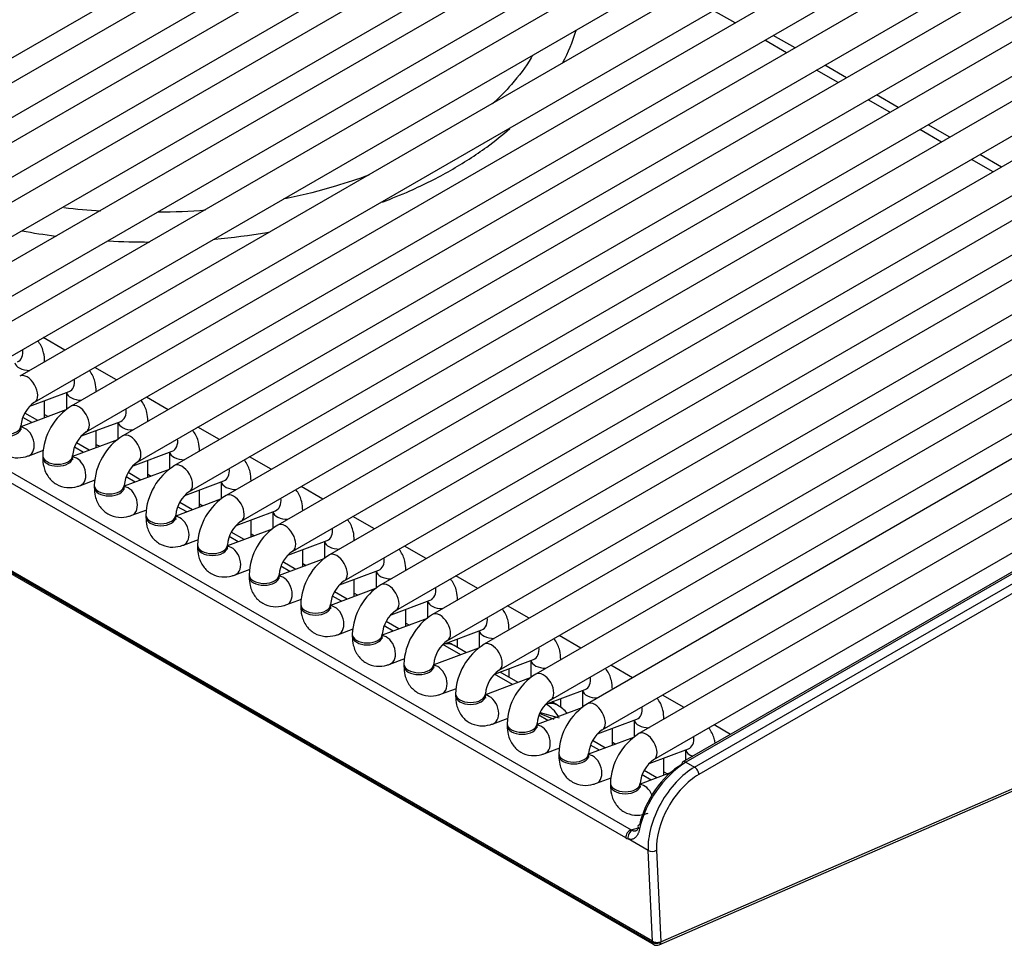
# Model space of a CAD drawing. Header units: millimetres. Extents: x 0 to 287, y 0 to 200.
# Tile 27 of 41: x 206.54 to 214.77, y 98.71 to 106.45. Entities that reach past the tile are written whole.
import ezdxf

# ---------------------------------------------------------------- set-up
doc = ezdxf.new("R2010")
doc.units = ezdxf.units.MM
doc.layers.add('130.666_BW4C_CTM', color=7, linetype='Continuous')
doc.layers.add('Standard', color=7, linetype='Continuous')

# ---------------------------------------------------------------- blocks, each defined once
blk = doc.blocks.new('SE3')
at = {"layer": '130.666_BW4C_CTM', "color": 7, "linetype": 'Continuous'}
for p, q in [((204.0796, 104.7481), (213.2013, 110.0145)), ((213.5076, 109.982), (204.3859, 104.7156)), ((204.5109, 104.499), (213.6326, 109.7654)), ((213.9389, 109.7329), (204.8173, 104.4665)), ((204.9423, 104.25), (214.0639, 109.5164)), ((214.3703, 109.4839), (205.2486, 104.2175)), ((205.3736, 104.001), (214.4953, 109.2674)), ((214.8016, 109.2349), (205.6799, 103.9685)), ((205.8049, 103.752), (214.9266, 109.0184)), ((215.233, 108.9858), (206.1113, 103.7194)), ((206.2363, 103.5029), (215.358, 108.7693)), ((215.6643, 108.7368), (206.5426, 103.4704)), ((206.6676, 103.2539), (215.7893, 108.5203)), ((216.0956, 108.4878), (206.9739, 103.2214)), ((207.0989, 103.0049), (216.2206, 108.2713)), ((216.527, 108.2387), (207.4053, 102.9723)), ((211.8304, 98.7462), (195.779, 108.0134)), ((195.7801, 108.0039), (211.8314, 98.7367)), ((195.7902, 107.9859), (211.8415, 98.7186)), ((207.5303, 102.7558), (216.652, 108.0222)), ((216.9583, 107.9897), (207.8366, 102.7233)), ((207.9616, 102.5068), (217.0833, 107.7732)), ((217.3896, 107.7407), (208.268, 102.4743)), ((208.393, 102.2578), (217.5146, 107.5242)), ((217.821, 107.4916), (208.6993, 102.2252)), ((208.8243, 102.0087), (217.946, 107.2751)), ((218.2523, 107.2426), (209.1306, 101.9762)), ((209.2556, 101.7597), (218.3773, 107.0261)), ((218.5821, 106.935), (209.562, 101.7272)), ((209.687, 101.5107), (218.5896, 106.6506)), ((212.5213, 106.4241), (212.34, 106.5288)), ((218.5951, 106.4444), (209.9933, 101.4781)), ((212.9526, 106.1751), (212.7713, 106.2798)), ((213.0228, 106.2156), (212.8415, 106.3203)), ((210.1183, 101.2616), (218.6026, 106.16)), ((213.384, 105.9261), (213.2026, 106.0308)), ((213.4542, 105.9666), (213.2728, 106.0713)), ((218.608, 105.9538), (210.4246, 101.2291)), ((213.8153, 105.677), (213.634, 105.7817)), ((213.8855, 105.7176), (213.7042, 105.8222)), ((210.5496, 101.0126), (218.6155, 105.6694)), ((214.2466, 105.428), (214.0653, 105.5327)), ((214.3168, 105.4685), (214.1355, 105.5732)), ((218.621, 105.4632), (210.856, 100.9801)), ((214.678, 105.179), (214.4966, 105.2837)), ((214.7482, 105.2195), (214.5668, 105.3242)), ((210.981, 100.7636), (218.5979, 105.1612)), ((218.6059, 104.9564), (211.2873, 100.731)), ((211.4123, 100.5145), (218.7309, 104.7399)), ((219.0372, 104.7074), (211.7186, 100.482)), ((211.8436, 100.2655), (219.1622, 104.4909)), ((219.0549, 104.269), (212.0864, 100.2458)), ((219.0799, 104.2666), (212.1114, 100.2434)), ((212.1834, 100.2018), (219.1518, 104.225)), ((219.1871, 104.1638), (212.2187, 100.1406)), ((206.9198, 103.6882), (206.7384, 103.7928)), ((206.7513, 103.5909), (206.7513, 103.5915)), ((207.3511, 103.4391), (207.1698, 103.5438)), ((206.6278, 103.2197), (206.9553, 103.3421)), ((206.9327, 103.3336), (206.9327, 103.1919)), ((207.1827, 103.3419), (207.1827, 103.3425)), ((207.7824, 103.1901), (207.6011, 103.2948)), ((206.7513, 103.1225), (206.7513, 103.2659)), ((206.9279, 103.1885), (206.5533, 103.0485)), ((206.6442, 103.0825), (206.5687, 103.126)), ((206.693, 103.1007), (206.5858, 103.1626)), ((206.7513, 103.1497), (206.7799, 103.1332)), ((206.5533, 103.0396), (206.5533, 103.056)), ((207.0591, 102.9706), (207.3867, 103.0931)), ((207.364, 103.0846), (207.364, 102.9429)), ((207.614, 103.0928), (207.614, 103.0935)), ((208.2138, 102.9411), (208.0324, 103.0457)), ((205.9693, 102.9592), (211.652, 99.6782)), ((207.1827, 102.8735), (207.1827, 103.0168)), ((211.6076, 99.611), (205.9248, 102.8919)), ((207.3592, 102.9395), (206.9847, 102.7995)), ((207.0755, 102.8334), (207.0001, 102.877)), ((207.1243, 102.8517), (207.0171, 102.9136)), ((207.1827, 102.9007), (207.2113, 102.8842)), ((206.6182, 102.8059), (206.7425, 102.8523)), ((206.7347, 102.8069), (206.7347, 102.7906)), ((206.9847, 102.7906), (206.9847, 102.8069)), ((207.4904, 102.7216), (207.818, 102.844)), ((207.7953, 102.8356), (207.7953, 102.6938)), ((208.0453, 102.8438), (208.0453, 102.8445)), ((208.6451, 102.692), (208.4638, 102.7967)), ((207.614, 102.6244), (207.614, 102.7678)), ((207.7906, 102.6904), (207.416, 102.5504)), ((207.5069, 102.5844), (207.4314, 102.628)), ((207.5557, 102.6026), (207.4484, 102.6645)), ((207.614, 102.6517), (207.6426, 102.6351)), ((207.0495, 102.5568), (207.1739, 102.6033)), ((207.166, 102.5579), (207.166, 102.5416)), ((207.416, 102.5416), (207.416, 102.5579)), ((207.9218, 102.4726), (208.2493, 102.595)), ((208.2267, 102.5865), (208.2267, 102.4448)), ((208.4767, 102.5948), (208.4767, 102.5954)), ((209.0765, 102.443), (208.8951, 102.5477)), ((208.0453, 102.3754), (208.0453, 102.5188)), ((208.2219, 102.4414), (207.8473, 102.3014)), ((207.9382, 102.3354), (207.8627, 102.3789)), ((207.987, 102.3536), (207.8798, 102.4155)), ((208.0453, 102.4026), (208.0739, 102.3861)), ((207.4808, 102.3078), (207.6052, 102.3543)), ((207.5973, 102.3089), (207.5973, 102.2925)), ((207.8473, 102.2925), (207.8473, 102.3089)), ((208.3531, 102.2236), (208.6807, 102.346)), ((208.658, 102.3375), (208.658, 102.1958)), ((208.908, 102.3457), (208.908, 102.3464)), ((209.5078, 102.194), (209.3265, 102.2987)), ((208.4767, 102.1264), (208.4767, 102.2697)), ((208.6532, 102.1924), (208.2787, 102.0524)), ((208.3695, 102.0863), (208.2941, 102.1299)), ((208.4183, 102.1046), (208.3111, 102.1665)), ((208.4767, 102.1536), (208.5053, 102.1371)), ((207.9122, 102.0588), (208.0365, 102.1052)), ((208.0287, 102.0598), (208.0287, 102.0435)), ((208.2787, 102.0435), (208.2787, 102.0598)), ((208.7845, 101.9745), (209.112, 102.097)), ((209.0893, 102.0885), (209.0893, 101.9467)), ((209.3393, 102.0967), (209.3393, 102.0974)), ((209.9391, 101.9449), (209.7578, 102.0496)), ((208.908, 101.8773), (208.908, 102.0207)), ((209.0846, 101.9433), (208.71, 101.8034)), ((208.8009, 101.8373), (208.7254, 101.8809)), ((208.8497, 101.8555), (208.7424, 101.9174)), ((208.908, 101.9046), (208.9366, 101.888)), ((208.3435, 101.8097), (208.4679, 101.8562)), ((208.46, 101.8108), (208.46, 101.7945)), ((208.71, 101.7945), (208.71, 101.8108)), ((209.2158, 101.7255), (209.5434, 101.8479)), ((209.5207, 101.8394), (209.5207, 101.6977)), ((209.7707, 101.8477), (209.7707, 101.8483)), ((210.3705, 101.6959), (210.1891, 101.8006)), ((209.3393, 101.6283), (209.3393, 101.7717)), ((209.5159, 101.6943), (209.1413, 101.5543)), ((209.281, 101.6065), (209.1738, 101.6684)), ((209.3393, 101.6555), (209.3679, 101.639)), ((208.7749, 101.5607), (208.8992, 101.6072)), ((208.8913, 101.5618), (208.8913, 101.5454)), ((209.1413, 101.5454), (209.1413, 101.5618)), ((209.2322, 101.5883), (209.1568, 101.6318)), ((209.6471, 101.4765), (209.9747, 101.5989)), ((209.952, 101.5904), (209.952, 101.4487)), ((210.202, 101.5986), (210.202, 101.5993)), ((210.8018, 101.4469), (210.6205, 101.5516)), ((209.7707, 101.3793), (209.7707, 101.5226)), ((209.9472, 101.4453), (209.5727, 101.3053)), ((209.7123, 101.3575), (209.6051, 101.4194)), ((209.7707, 101.4065), (209.7993, 101.39)), ((209.2062, 101.3117), (209.3305, 101.3581)), ((209.3227, 101.3127), (209.3227, 101.2964)), ((209.5727, 101.2964), (209.5727, 101.3127)), ((209.6635, 101.3392), (209.5881, 101.3828)), ((210.0785, 101.2274), (210.406, 101.3499)), ((210.3833, 101.3414), (210.3833, 101.1996)), ((210.6333, 101.3496), (210.6333, 101.3503)), ((210.2292, 101.1404), (210.0796, 101.2268)), ((210.202, 101.2025), (210.202, 101.2736)), ((211.2331, 101.1978), (211.0518, 101.3025)), ((210.3786, 101.1962), (210.004, 101.0563)), ((210.278, 101.1587), (210.1746, 101.2183)), ((209.6375, 101.0626), (209.7619, 101.1091)), ((209.754, 101.0637), (209.754, 101.0474)), ((210.004, 101.0474), (210.004, 101.0637)), ((210.5098, 100.9784), (210.8374, 101.1008)), ((210.8147, 101.0923), (210.8147, 100.9506)), ((211.0647, 101.1006), (211.0647, 101.1012)), ((211.8865, 98.7161), (217.3756, 101.107)), ((211.9019, 98.7415), (217.391, 101.1324)), ((210.6605, 100.8914), (210.5098, 100.9784)), ((210.7093, 100.9096), (210.5586, 100.9966)), ((210.6333, 100.9535), (210.6333, 101.0246)), ((211.6645, 100.9488), (211.4831, 101.0535)), ((210.8099, 100.9472), (210.4354, 100.8072)), ((210.0689, 100.8136), (210.1932, 100.8601)), ((210.1854, 100.8147), (210.1854, 100.7983)), ((210.4354, 100.7983), (210.4354, 100.8147)), ((210.9411, 100.7294), (211.2687, 100.8518)), ((211.246, 100.8433), (211.246, 100.7016)), ((211.496, 100.8516), (211.496, 100.8522)), ((210.9436, 100.728), (210.9411, 100.7294)), ((211.0387, 100.7195), (210.9899, 100.7476)), ((211.0647, 100.7026), (211.0647, 100.7755)), ((212.0958, 100.6998), (211.9145, 100.8045)), ((211.2413, 100.6982), (210.8667, 100.5582)), ((211.0104, 100.5999), (210.8883, 100.649)), ((210.8932, 100.6595), (211.0517, 100.6154)), ((210.5002, 100.5646), (210.6246, 100.611)), ((210.6167, 100.5656), (210.6167, 100.5493)), ((210.8667, 100.5493), (210.8667, 100.5656)), ((210.9575, 100.5921), (210.8821, 100.6357)), ((211.3725, 100.4803), (211.7, 100.6028)), ((211.6773, 100.5943), (211.6773, 100.4526)), ((211.9273, 100.6025), (211.9273, 100.6032)), ((211.496, 100.3832), (211.496, 100.5265)), ((212.4842, 100.4755), (212.3458, 100.5554)), ((211.6726, 100.4492), (211.298, 100.3092)), ((211.4377, 100.3614), (211.3305, 100.4233)), ((211.496, 100.4104), (211.5246, 100.3939)), ((210.9315, 100.3155), (211.0559, 100.362)), ((211.3889, 100.3431), (211.3134, 100.3867)), ((211.8038, 100.2313), (212.1314, 100.3537)), ((212.1087, 100.3453), (212.1087, 100.2587)), ((211.048, 100.3166), (211.048, 100.3003)), ((211.298, 100.3003), (211.298, 100.3166)), ((211.9273, 100.1341), (211.9273, 100.2775)), ((212.1114, 100.2434), (212.1834, 100.2018)), ((211.9793, 100.1535), (211.7294, 100.0601)), ((211.869, 100.1123), (211.7618, 100.1742)), ((211.9273, 100.1613), (211.956, 100.1448)), ((211.3629, 100.0665), (211.4872, 100.113)), ((211.8202, 100.0941), (211.7448, 100.1376)), ((211.4794, 100.0676), (211.4794, 100.0512)), ((211.7294, 100.0512), (211.7294, 100.0676)), ((211.652, 99.6782), (211.7139, 99.6953)), ((211.795, 99.505), (211.6277, 99.6016)), ((211.8304, 98.7462), (211.795, 99.505)), ((211.8657, 99.5071), (211.9013, 98.7413)), ((211.8314, 98.7367), (211.8304, 98.7462)), ((211.9013, 98.7413), (211.9019, 98.7415))]:
    blk.add_line(p, q, dxfattribs=at)
for centre, radius, start, end in [((207.5112, 109.7438), 4.8996, 262.96028, 266.61758), ((207.6975, 109.7578), 4.9133, 270.04766, 274.65888), ((206.8191, 103.0345), 0.2667, 124.62549, 175.37451), ((207.2453, 102.7884), 0.511, 122.08, 177.91999), ((207.2505, 102.7854), 0.2667, 124.62549, 175.37451), ((207.6767, 102.5393), 0.511, 122.08, 177.91999), ((207.6818, 102.5364), 0.2667, 124.62549, 175.37451), ((208.108, 102.2903), 0.511, 122.08, 177.91999), ((208.1131, 102.2874), 0.2667, 124.62549, 175.37451), ((208.5394, 102.0413), 0.511, 122.08, 177.91999), ((208.5445, 102.0383), 0.2667, 124.62549, 175.37451), ((208.9707, 101.7923), 0.511, 122.08, 177.91999), ((208.9758, 101.7893), 0.2667, 124.62549, 175.37451), ((209.402, 101.5432), 0.511, 122.08, 177.91999), ((209.4071, 101.5403), 0.2667, 124.62549, 175.37451), ((209.8334, 101.2942), 0.511, 122.08, 177.91999), ((209.8385, 101.2912), 0.2667, 124.62549, 175.37451), ((210.2647, 101.0452), 0.511, 122.08, 177.91999), ((210.2698, 101.0422), 0.2667, 124.62549, 175.37451), ((210.0246, 100.9585), 0.3, 60, 71.4709), ((210.696, 100.7961), 0.511, 122.08, 177.91999), ((210.7012, 100.7932), 0.2667, 124.62549, 175.37451), ((211.1274, 100.5471), 0.511, 122.08, 177.91999), ((211.1325, 100.5441), 0.2667, 124.62549, 175.37451), ((211.5587, 100.2981), 0.511, 122.08, 177.91999), ((210.8887, 100.4597), 0.3, 39.96005, 60), ((211.5638, 100.2951), 0.2667, 124.62549, 175.37451), ((211.99, 100.049), 0.511, 122.08, 177.91999), ((212.6065, 99.4855), 0.9052, 123.15203, 167.13935), ((211.9952, 100.0461), 0.2667, 124.62549, 175.37451), ((211.8665, 98.7619), 0.05, 240, 293.53653)]:
    blk.add_arc(centre, radius, start, end, dxfattribs=at)
for centre, major_axis, ratio, start_param, end_param in [((206.4802, 103.7082), (-0.0438, 0.1171), 0.668835, 3.141593, 4.357227), ((206.6263, 103.5915), (0.125, 0), 0.57735, 3.260392, 4.721419), ((206.6051, 103.3621), (0.0625, -0.1083), 0.57735, 0.010317, 3.141277), ((206.9116, 103.4592), (-0.0438, 0.1171), 0.668835, 3.141593, 4.357227), ((207.0577, 103.3425), (0.125, 0), 0.57735, 3.260392, 4.721419), ((207.0364, 103.1131), (0.0625, -0.1083), 0.57735, 0.010317, 3.141277), ((207.3429, 103.2102), (-0.0438, 0.1171), 0.668835, 3.141593, 4.357227), ((206.4283, 103.056), (0.125, 0), 0.57735, 3.141702, 6.273725), ((206.4283, 103.0396), (0.125, 0), 0.57735, 3.141593, 6.283185), ((206.5744, 102.9229), (-0.0438, 0.1171), 0.668835, 3.141522, 6.010802), ((207.489, 103.0935), (0.125, 0), 0.57735, 3.260392, 4.721419), ((207.4678, 102.8641), (0.0625, -0.1083), 0.57735, 0.010317, 3.141277), ((207.7743, 102.9611), (-0.0438, 0.1171), 0.668835, 3.141593, 4.357227), ((206.8597, 102.8069), (0.125, 0), 0.57735, 3.141702, 6.273725), ((206.8597, 102.7906), (0.125, 0), 0.57735, 3.141593, 6.283185), ((207.0058, 102.6739), (-0.0438, 0.1171), 0.668835, 3.141522, 6.010802), ((207.9203, 102.8445), (0.125, 0), 0.57735, 3.260392, 4.721419), ((207.8991, 102.615), (0.0625, -0.1083), 0.57735, 0.010317, 3.141277), ((208.2056, 102.7121), (-0.0438, 0.1171), 0.668835, 3.141593, 4.357227), ((207.291, 102.5579), (0.125, 0), 0.57735, 3.141702, 6.273725), ((207.291, 102.5416), (0.125, 0), 0.57735, 3.141593, 6.283185), ((207.4371, 102.4249), (-0.0438, 0.1171), 0.668835, 3.141522, 6.010802), ((208.3517, 102.5954), (0.125, 0), 0.57735, 3.260392, 4.721419), ((208.3305, 102.366), (0.0625, -0.1083), 0.57735, 0.010317, 3.141277), ((208.6369, 102.4631), (-0.0438, 0.1171), 0.668835, 3.141593, 4.357227), ((207.7223, 102.3089), (0.125, 0), 0.57735, 3.141702, 6.273725), ((207.7223, 102.2925), (0.125, 0), 0.57735, 3.141593, 6.283185), ((207.8684, 102.1758), (-0.0438, 0.1171), 0.668835, 3.141522, 6.010802), ((208.783, 102.3464), (0.125, 0), 0.57735, 3.260392, 4.721419), ((208.7618, 102.117), (0.0625, -0.1083), 0.57735, 0.010317, 3.141277), ((209.0683, 102.214), (-0.0438, 0.1171), 0.668835, 3.141593, 4.357227), ((208.1537, 102.0598), (0.125, 0), 0.57735, 3.141702, 6.273725), ((208.2998, 101.9268), (-0.0438, 0.1171), 0.668835, 3.141522, 6.010802), ((209.2143, 102.0974), (0.125, 0), 0.57735, 3.260392, 4.721419), ((208.1537, 102.0435), (0.125, 0), 0.57735, 3.141593, 6.283185), ((209.1931, 101.868), (0.0625, -0.1083), 0.57735, 0.010317, 3.141277), ((209.4996, 101.965), (-0.0438, 0.1171), 0.668835, 3.141593, 4.357227), ((208.585, 101.8108), (0.125, 0), 0.57735, 3.141702, 6.273725), ((208.7311, 101.6778), (-0.0438, 0.1171), 0.668835, 3.141522, 6.010802), ((209.6457, 101.8483), (0.125, 0), 0.57735, 3.260392, 4.721419), ((208.585, 101.7945), (0.125, 0), 0.57735, 3.141593, 6.283185), ((209.6245, 101.6189), (0.0625, -0.1083), 0.57735, 0.010317, 3.141277), ((209.9309, 101.716), (-0.0438, 0.1171), 0.668835, 3.141593, 4.357227), ((209.0163, 101.5618), (0.125, 0), 0.57735, 3.141702, 6.273725), ((210.077, 101.5993), (0.125, 0), 0.57735, 3.260392, 4.721419), ((209.0163, 101.5454), (0.125, 0), 0.57735, 3.141593, 6.283185), ((209.1624, 101.4288), (-0.0438, 0.1171), 0.668835, 3.141522, 6.010802), ((210.0558, 101.3699), (0.0625, -0.1083), 0.57735, 0.010317, 3.141277), ((210.3623, 101.4669), (-0.0438, 0.1171), 0.668835, 3.141593, 4.357227), ((209.4477, 101.3127), (0.125, 0), 0.57735, 3.141702, 6.273725), ((210.5083, 101.3503), (0.125, 0), 0.57735, 3.260392, 4.721419), ((209.4477, 101.2964), (0.125, 0), 0.57735, 3.141593, 6.283185), ((209.5938, 101.1797), (-0.0438, 0.1171), 0.668835, 3.141522, 6.010802), ((210.0246, 100.9585), (-0.15, -0.2598), 0.57735, 3.141593, 3.665191), ((210.4871, 101.1209), (0.0625, -0.1083), 0.57735, 0.010317, 3.141277), ((210.7936, 101.2179), (-0.0438, 0.1171), 0.668835, 3.141593, 4.357227), ((209.879, 101.0637), (0.125, 0), 0.57735, 3.141702, 6.273725), ((210.9397, 101.1012), (0.125, 0), 0.57735, 3.260392, 4.721419), ((209.879, 101.0474), (0.125, 0), 0.57735, 3.141593, 6.283185), ((210.0251, 100.9307), (-0.0438, 0.1171), 0.668835, 3.141522, 6.010802), ((210.9185, 100.8718), (0.0625, -0.1083), 0.57735, 0.010317, 3.141277), ((211.2249, 100.9689), (-0.0438, 0.1171), 0.668835, 3.141593, 4.357227), ((210.3104, 100.8147), (0.125, 0), 0.57735, 3.141702, 6.273725), ((211.371, 100.8522), (0.125, 0), 0.57735, 3.260392, 4.721419), ((210.3104, 100.7983), (0.125, 0), 0.57735, 3.141593, 6.283185), ((210.4564, 100.6817), (-0.0438, 0.1171), 0.668835, 3.141522, 6.010802), ((210.8887, 100.4597), (-0.15, -0.2598), 0.57735, 3.141593, 3.665191), ((211.3498, 100.6228), (0.0625, -0.1083), 0.57735, 0.010317, 3.141277), ((210.8887, 100.4597), (-0.0776, 0.2898), 0.707107, 5.120861, 5.667706), ((211.6563, 100.7199), (-0.0438, 0.1171), 0.668835, 3.141593, 4.357227), ((210.7417, 100.5656), (0.125, 0), 0.57735, 3.141702, 6.273725), ((211.8023, 100.6032), (0.125, 0), 0.57735, 3.260392, 4.721419), ((210.7417, 100.5493), (0.125, 0), 0.57735, 3.141593, 6.283185), ((210.8878, 100.4326), (-0.0438, 0.1171), 0.668835, 3.141522, 6.013877), ((211.7811, 100.3738), (0.0625, -0.1083), 0.57735, 0.010317, 3.141277), ((212.0876, 100.4708), (-0.0438, 0.1171), 0.668835, 3.141593, 4.357227), ((212.2337, 100.3541), (0.125, 0), 0.57735, 3.260392, 4.157288), ((211.173, 100.3166), (0.125, 0), 0.57735, 3.141702, 6.273725), ((211.173, 100.3003), (0.125, 0), 0.57735, 3.141593, 6.283185), ((211.3191, 100.1836), (-0.0438, 0.1171), 0.668835, 3.141522, 6.010802), ((212.1114, 100.2025), (0.025, -0.0433), 0.57735, 3.141593, 3.892084), ((212.1114, 100.2025), (0.025, -0.0433), 0.57735, 2.356195, 3.141593), ((212.0638, 99.8232), (-0.2626, -0.4256), 0.556861, 3.943267, 5.276914), ((212.1834, 99.7528), (-0.275, -0.4763), 0.57735, 3.926991, 5.550147), ((212.1834, 100.161), (0.025, -0.0433), 0.57735, 0.785398, 2.356195), ((212.2187, 99.7323), (0.25, 0.433), 0.57735, 0.785398, 2.408554), ((211.6044, 100.0676), (0.125, 0), 0.57735, 3.141702, 6.273725), ((211.6044, 100.0512), (0.125, 0), 0.57735, 3.141593, 6.283185), ((211.7504, 99.9346), (-0.0438, 0.1171), 0.668835, 4.75921, 6.010802), ((211.6429, 99.6335), (0.025, 0.0433), 0.57735, 0.523599, 2.408554), ((211.663, 99.6241), (0.0166, 0.0472), 0.687149, 0.413232, 2.290497), ((211.6373, 99.7586), (0.0601, -0.0858), 0.460877, -0.783198, -0.591119), ((211.7583, 99.6972), (0.0489, -0.0106), 0.444894, 2.470589, 4.033186), ((211.602, 99.736), (0.0775, -0.1326), 0.548038, -0.76518, -0.573101), ((211.8303, 99.5275), (0.0499, 0.0023), 0.606775, 3.899404, 5.4702), ((211.866, 98.7617), (0.0501, -0.0045), 0.503419, 3.968267, 5.539064), ((211.8665, 98.7619), (-0.0497, -0.0056), 0.643408, 0.716376, 2.287173), ((211.8665, 98.7619), (0.025, 0.0433), 0.57735, 2.478368, 3.141593), ((211.8665, 98.7619), (-0.02, 0.0458), 0.643408, 3.141593, 3.996013)]:
    blk.add_ellipse(centre, major_axis=major_axis, ratio=ratio, start_param=start_param, end_param=end_param, dxfattribs=at)
for points, knots in [([(211.0819, 106.091), (211.0822, 106.0916), (211.1276, 106.1778), (211.1654, 106.2691), (211.1928, 106.3613), (211.1938, 106.3645)], [0.55738973, 0.55738973, 0.55738973, 0.55738973, 0.55763205, 0.5910471, 0.59222824, 0.59222824, 0.59222824, 0.59222824]), ([(210.8309, 106.154), (210.8265, 106.1465), (210.7768, 106.0635), (210.675, 105.9255), (210.5523, 105.8008), (210.4948, 105.7485)], [0.81755588, 0.81755588, 0.81755588, 0.81755588, 0.81999858, 0.84469661, 0.86338762, 0.86338762, 0.86338762, 0.86338762]), ([(209.5748, 104.9271), (209.6525, 104.9563), (209.8512, 105.0373), (210.1495, 105.1871), (210.4255, 105.3652), (210.5791, 105.4888), (210.6397, 105.5426)], [0.3676702, 0.3676702, 0.3676702, 0.3676702, 0.3885532, 0.4223591, 0.4562113, 0.4807772, 0.4807772, 0.4807772, 0.4807772]), ([(209.4615, 105.1518), (209.371, 105.1186), (209.154, 105.0472), (208.9055, 104.9818), (208.7625, 104.9557), (208.7497, 104.9534)], [0.94780901, 0.94780901, 0.94780901, 0.94780901, 0.96615325, 0.99043187, 0.99278375, 0.99278375, 0.99278375, 0.99278375]), ([(206.5634, 104.6855), (206.6555, 104.669), (206.75, 104.6544), (206.8453, 104.6421), (206.8467, 104.642)], [0.13091392, 0.13091392, 0.13091392, 0.13091392, 0.15271712, 0.15302749, 0.15302749, 0.15302749, 0.15302749]), ([(207.278, 104.6023), (207.2797, 104.6022), (207.3962, 104.5957), (207.5132, 104.5925), (207.6286, 104.5926)], [0.18601034, 0.18601034, 0.18601034, 0.18601034, 0.1863879, 0.21250959, 0.21250959, 0.21250959, 0.21250959]), ([(208.1656, 104.6165), (208.1678, 104.6167), (208.317, 104.63), (208.4738, 104.65), (208.6256, 104.6754), (208.6344, 104.6769)], [0.25320248, 0.25320248, 0.25320248, 0.25320248, 0.25371205, 0.28738359, 0.28946799, 0.28946799, 0.28946799, 0.28946799]), ([(206.7513, 103.5915), (206.75, 103.6192), (206.7459, 103.6742), (206.7198, 103.7336), (206.6962, 103.7634), (206.693, 103.7672)], [0, 0, 0, 0, 0.1573015, 0.3683338, 0.3997381, 0.3997381, 0.3997381, 0.3997381]), ([(207.1827, 103.3425), (207.1813, 103.3702), (207.1772, 103.4252), (207.1511, 103.4845), (207.1276, 103.5144), (207.1244, 103.5182)], [0, 0, 0, 0, 0.1573015, 0.3683338, 0.3997381, 0.3997381, 0.3997381, 0.3997381]), ([(207.614, 103.0935), (207.6126, 103.1212), (207.6086, 103.1761), (207.5825, 103.2355), (207.5589, 103.2654), (207.5557, 103.2691)], [0, 0, 0, 0, 0.1573015, 0.3683338, 0.3997381, 0.3997381, 0.3997381, 0.3997381]), ([(206.3033, 103.0396), (206.3047, 103.0119), (206.3088, 102.957), (206.3452, 102.8741), (206.4158, 102.8103), (206.5032, 102.7833), (206.5746, 102.791), (206.6088, 102.8026), (206.6182, 102.8059)], [0, 0, 0, 0, 0.157301, 0.368334, 0.557867, 0.755812, 0.942355, 1, 1, 1, 1]), ([(206.5556, 103.0208), (206.5557, 103.0208), (206.5552, 103.0219), (206.5535, 103.0297), (206.5534, 103.0379), (206.5533, 103.0396)], [0.7480317, 0.7480317, 0.7480317, 0.7480317, 0.8183755, 0.9672593, 1, 1, 1, 1]), ([(208.0453, 102.8445), (208.044, 102.8722), (208.0399, 102.9271), (208.0138, 102.9865), (207.9902, 103.0163), (207.987, 103.0201)], [0, 0, 0, 0, 0.1573015, 0.3683338, 0.3997381, 0.3997381, 0.3997381, 0.3997381]), ([(206.7347, 102.7906), (206.736, 102.7629), (206.7401, 102.7079), (206.7765, 102.6251), (206.8472, 102.5612), (206.9345, 102.5343), (207.0059, 102.542), (207.0401, 102.5535), (207.0495, 102.5568)], [0, 0, 0, 0, 0.157301, 0.368334, 0.557867, 0.755812, 0.942355, 1, 1, 1, 1]), ([(206.987, 102.7718), (206.987, 102.7718), (206.9865, 102.7729), (206.9848, 102.7807), (206.9847, 102.7889), (206.9847, 102.7906)], [0.7480317, 0.7480317, 0.7480317, 0.7480317, 0.8183755, 0.9672593, 1, 1, 1, 1]), ([(208.4767, 102.5954), (208.4753, 102.6231), (208.4712, 102.6781), (208.4451, 102.7374), (208.4216, 102.7673), (208.4184, 102.7711)], [0, 0, 0, 0, 0.1573015, 0.3683338, 0.3997381, 0.3997381, 0.3997381, 0.3997381]), ([(207.166, 102.5416), (207.1674, 102.5139), (207.1714, 102.4589), (207.2079, 102.3761), (207.2785, 102.3122), (207.3658, 102.2853), (207.4372, 102.293), (207.4714, 102.3045), (207.4808, 102.3078)], [0, 0, 0, 0, 0.157301, 0.368334, 0.557867, 0.755812, 0.942355, 1, 1, 1, 1]), ([(207.4183, 102.5228), (207.4183, 102.5227), (207.4179, 102.5239), (207.4161, 102.5317), (207.416, 102.5398), (207.416, 102.5416)], [0.7480317, 0.7480317, 0.7480317, 0.7480317, 0.8183755, 0.9672593, 1, 1, 1, 1]), ([(208.908, 102.3464), (208.9067, 102.3741), (208.9026, 102.4291), (208.8765, 102.4884), (208.8529, 102.5183), (208.8497, 102.522)], [0, 0, 0, 0, 0.1573015, 0.3683338, 0.3997381, 0.3997381, 0.3997381, 0.3997381]), ([(207.5973, 102.2925), (207.5987, 102.2648), (207.6028, 102.2099), (207.6392, 102.127), (207.7099, 102.0632), (207.7972, 102.0362), (207.8686, 102.044), (207.9028, 102.0555), (207.9122, 102.0588)], [0, 0, 0, 0, 0.157301, 0.368334, 0.557867, 0.755812, 0.942355, 1, 1, 1, 1]), ([(207.8496, 102.2737), (207.8497, 102.2737), (207.8492, 102.2748), (207.8475, 102.2826), (207.8474, 102.2908), (207.8473, 102.2925)], [0.7480317, 0.7480317, 0.7480317, 0.7480317, 0.8183755, 0.9672593, 1, 1, 1, 1]), ([(209.3393, 102.0974), (209.338, 102.1251), (209.3339, 102.18), (209.3078, 102.2394), (209.2842, 102.2692), (209.2811, 102.273)], [0, 0, 0, 0, 0.1573015, 0.3683338, 0.3997381, 0.3997381, 0.3997381, 0.3997381]), ([(208.0287, 102.0435), (208.03, 102.0158), (208.0341, 101.9608), (208.0705, 101.878), (208.1412, 101.8141), (208.2285, 101.7872), (208.2999, 101.7949), (208.3341, 101.8064), (208.3435, 101.8097)], [0, 0, 0, 0, 0.157301, 0.368334, 0.557867, 0.755812, 0.942355, 1, 1, 1, 1]), ([(208.281, 102.0247), (208.281, 102.0247), (208.2805, 102.0258), (208.2788, 102.0336), (208.2787, 102.0418), (208.2787, 102.0435)], [0.7480317, 0.7480317, 0.7480317, 0.7480317, 0.8183755, 0.9672593, 1, 1, 1, 1]), ([(209.7707, 101.8483), (209.7693, 101.876), (209.7652, 101.931), (209.7391, 101.9903), (209.7156, 102.0202), (209.7124, 102.024)], [0, 0, 0, 0, 0.1573015, 0.3683338, 0.3997381, 0.3997381, 0.3997381, 0.3997381]), ([(208.46, 101.7945), (208.4614, 101.7668), (208.4654, 101.7118), (208.5019, 101.629), (208.5725, 101.5651), (208.6598, 101.5382), (208.7312, 101.5459), (208.7654, 101.5574), (208.7749, 101.5607)], [0, 0, 0, 0, 0.157301, 0.368334, 0.557867, 0.755812, 0.942355, 1, 1, 1, 1]), ([(208.7123, 101.7757), (208.7123, 101.7756), (208.7119, 101.7768), (208.7101, 101.7846), (208.71, 101.7927), (208.71, 101.7945)], [0.7480317, 0.7480317, 0.7480317, 0.7480317, 0.8183755, 0.9672593, 1, 1, 1, 1]), ([(210.202, 101.5993), (210.2007, 101.627), (210.1966, 101.682), (210.1705, 101.7413), (210.1469, 101.7712), (210.1437, 101.7749)], [0, 0, 0, 0, 0.1573015, 0.3683338, 0.3997381, 0.3997381, 0.3997381, 0.3997381]), ([(208.8913, 101.5454), (208.8927, 101.5177), (208.8968, 101.4628), (208.9332, 101.3799), (209.0039, 101.3161), (209.0912, 101.2891), (209.1626, 101.2969), (209.1968, 101.3084), (209.2062, 101.3117)], [0, 0, 0, 0, 0.157301, 0.368334, 0.557867, 0.755812, 0.942355, 1, 1, 1, 1]), ([(209.1436, 101.5267), (209.1437, 101.5266), (209.1432, 101.5277), (209.1415, 101.5355), (209.1414, 101.5437), (209.1413, 101.5454)], [0.7480317, 0.7480317, 0.7480317, 0.7480317, 0.8183755, 0.9672593, 1, 1, 1, 1]), ([(210.6333, 101.3503), (210.632, 101.378), (210.6279, 101.4329), (210.6018, 101.4923), (210.5782, 101.5221), (210.5751, 101.5259)], [0, 0, 0, 0, 0.1573015, 0.3683338, 0.3997381, 0.3997381, 0.3997381, 0.3997381]), ([(209.3227, 101.2964), (209.324, 101.2687), (209.3281, 101.2137), (209.3645, 101.1309), (209.4352, 101.067), (209.5225, 101.0401), (209.5939, 101.0478), (209.6281, 101.0593), (209.6375, 101.0626)], [0, 0, 0, 0, 0.157301, 0.368334, 0.557867, 0.755812, 0.942355, 1, 1, 1, 1]), ([(209.575, 101.2776), (209.575, 101.2776), (209.5745, 101.2787), (209.5728, 101.2865), (209.5727, 101.2947), (209.5727, 101.2964)], [0.7480317, 0.7480317, 0.7480317, 0.7480317, 0.8183755, 0.9672593, 1, 1, 1, 1]), ([(211.0647, 101.1012), (211.0633, 101.1289), (211.0592, 101.1839), (211.0331, 101.2432), (211.0096, 101.2731), (211.0064, 101.2769)], [0, 0, 0, 0, 0.1573015, 0.3683338, 0.3997381, 0.3997381, 0.3997381, 0.3997381]), ([(209.754, 101.0474), (209.7554, 101.0197), (209.7594, 100.9647), (209.7959, 100.8819), (209.8665, 100.818), (209.9539, 100.7911), (210.0252, 100.7988), (210.0594, 100.8103), (210.0689, 100.8136)], [0, 0, 0, 0, 0.157301, 0.368334, 0.557867, 0.755812, 0.942355, 1, 1, 1, 1]), ([(210.0063, 101.0286), (210.0063, 101.0285), (210.0059, 101.0297), (210.0041, 101.0375), (210.004, 101.0456), (210.004, 101.0474)], [0.7480317, 0.7480317, 0.7480317, 0.7480317, 0.8183755, 0.9672593, 1, 1, 1, 1]), ([(211.496, 100.8522), (211.4947, 100.8799), (211.4906, 100.9349), (211.4645, 100.9942), (211.4409, 101.0241), (211.4377, 101.0278)], [0, 0, 0, 0, 0.1573015, 0.3683338, 0.3997381, 0.3997381, 0.3997381, 0.3997381]), ([(210.1854, 100.7983), (210.1867, 100.7706), (210.1908, 100.7157), (210.2272, 100.6329), (210.2979, 100.569), (210.3852, 100.542), (210.4566, 100.5498), (210.4908, 100.5613), (210.5002, 100.5646)], [0, 0, 0, 0, 0.157301, 0.368334, 0.557867, 0.755812, 0.942355, 1, 1, 1, 1]), ([(210.4376, 100.7796), (210.4377, 100.7795), (210.4372, 100.7806), (210.4355, 100.7884), (210.4354, 100.7966), (210.4354, 100.7983)], [0.7480317, 0.7480317, 0.7480317, 0.7480317, 0.8183755, 0.9672593, 1, 1, 1, 1]), ([(211.9273, 100.6032), (211.926, 100.6309), (211.9219, 100.6858), (211.8958, 100.7452), (211.8722, 100.7751), (211.8691, 100.7788)], [0, 0, 0, 0, 0.1573015, 0.3683338, 0.3997381, 0.3997381, 0.3997381, 0.3997381]), ([(210.6167, 100.5493), (210.618, 100.5216), (210.6221, 100.4666), (210.6586, 100.3838), (210.7292, 100.3199), (210.8165, 100.293), (210.8879, 100.3007), (210.9221, 100.3122), (210.9315, 100.3155)], [0, 0, 0, 0, 0.157301, 0.368334, 0.557867, 0.755812, 0.942355, 1, 1, 1, 1]), ([(210.869, 100.5305), (210.869, 100.5305), (210.8685, 100.5316), (210.8668, 100.5394), (210.8667, 100.5476), (210.8667, 100.5493)], [0.7480317, 0.7480317, 0.7480317, 0.7480317, 0.8183755, 0.9672593, 1, 1, 1, 1]), ([(212.3551, 100.4004), (212.3539, 100.41), (212.3471, 100.4508), (212.3271, 100.4961), (212.3036, 100.526), (212.3004, 100.5298)], [0.0945048, 0.0945048, 0.0945048, 0.0945048, 0.1573015, 0.3683338, 0.3997381, 0.3997381, 0.3997381, 0.3997381]), ([(211.048, 100.3003), (211.0494, 100.2726), (211.0535, 100.2176), (211.0899, 100.1348), (211.1605, 100.0709), (211.2479, 100.044), (211.3192, 100.0517), (211.3534, 100.0632), (211.3629, 100.0665)], [0, 0, 0, 0, 0.157301, 0.368334, 0.557867, 0.755812, 0.942355, 1, 1, 1, 1]), ([(211.3003, 100.2815), (211.3003, 100.2814), (211.2999, 100.2826), (211.2982, 100.2904), (211.298, 100.2985), (211.298, 100.3003)], [0.7480317, 0.7480317, 0.7480317, 0.7480317, 0.8183755, 0.9672593, 1, 1, 1, 1]), ([(211.4794, 100.0512), (211.4807, 100.0235), (211.4848, 99.9686), (211.5212, 99.8858), (211.5919, 99.8219), (211.6792, 99.795), (211.7506, 99.8027), (211.7848, 99.8142), (211.7942, 99.8175)], [0, 0, 0, 0, 0.157301, 0.368334, 0.557867, 0.755812, 0.942355, 1, 1, 1, 1]), ([(211.7317, 100.0325), (211.7317, 100.0324), (211.7312, 100.0335), (211.7295, 100.0413), (211.7294, 100.0495), (211.7294, 100.0512)], [0.7480317, 0.7480317, 0.7480317, 0.7480317, 0.8183755, 0.9672593, 1, 1, 1, 1]), ([(211.724, 99.687), (211.7231, 99.683), (211.7213, 99.6751), (211.718, 99.664), (211.7144, 99.6536), (211.7103, 99.6441), (211.7058, 99.6354), (211.7008, 99.6275), (211.6954, 99.6203), (211.6881, 99.6126), (211.679, 99.6053), (211.6675, 99.5997), (211.6552, 99.5972), (211.6419, 99.5976), (211.6325, 99.6003), (211.6277, 99.6016)], [0, 0, 0, 0, 0.064328, 0.127426, 0.189639, 0.251328, 0.312864, 0.374619, 0.436962, 0.500252, 0.60595, 0.706712, 0.804523, 0.901546, 1, 1, 1, 1]), ([(211.6652, 99.6719), (211.6668, 99.6713), (211.6703, 99.6701), (211.6757, 99.6688), (211.6818, 99.6682), (211.6886, 99.6688), (211.6956, 99.671), (211.703, 99.6758), (211.7097, 99.6834), (211.7137, 99.6906), (211.7152, 99.694)], [0, 0, 0, 0, 0.0533938, 0.1187124, 0.1960185, 0.2853473, 0.3867193, 0.5001462, 0.6459087, 0.7623356, 0.7623356, 0.7623356, 0.7623356])]:
    blk.add_open_spline(points, degree=3, knots=knots, dxfattribs=at)

msp = doc.modelspace()

# ---------------------------------------------------------------- block references
at = {"layer": 'Standard'}
msp.add_blockref('SE3', (0, 0), dxfattribs=at)

doc.saveas('drawing.dxf')
